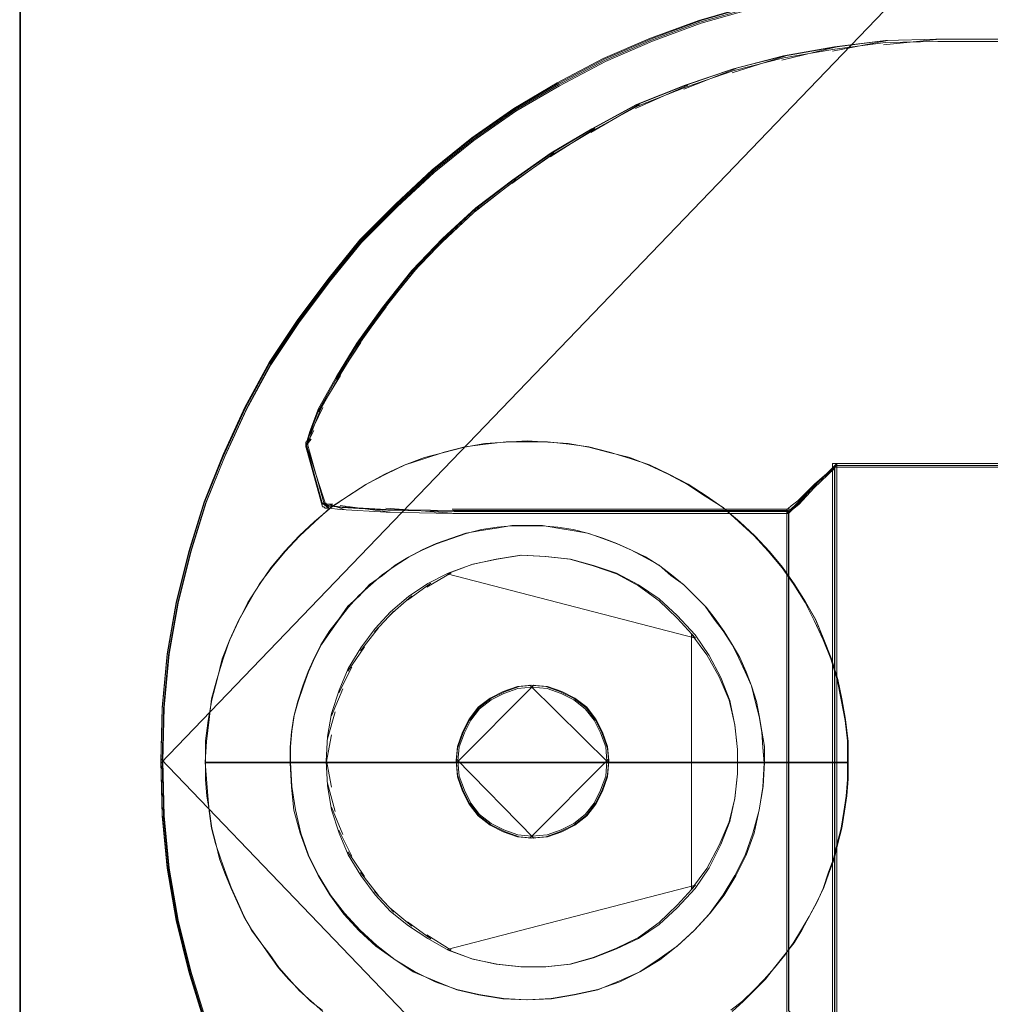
# Model space of a CAD drawing. Header units: millimetres. Extents: x -1290 to 1795, y -4192 to -1311.
# Tile 51 of 256: x 521.41 to 525.51, y -3284.6 to -3280.45. Entities that reach past the tile are written whole.
import ezdxf

# ---------------------------------------------------------------- set-up
doc = ezdxf.new("R2010")
doc.units = ezdxf.units.MM
doc.layers.add('Aparatura', color=7, linetype='Continuous', lineweight=13)

msp = doc.modelspace()

# ---------------------------------------------------------------- linework, layer by layer
at = {"layer": 'Aparatura', "lineweight": 13}
for points in [[(521.4124, -3293.4336), (521.4124, -3243.7147), (521.4124, -3293.4336)], [(597.6812, -3243.7147), (597.6812, -3266.6069), (525.6258, -3266.6069), (525.6258, -3243.7147), (521.4124, -3243.7147), (521.4124, -3293.4336), (525.6258, -3293.4336), (525.6258, -3270.5413), (597.6812, -3270.5413), (597.6812, -3293.4336), (601.8134, -3293.4336), (601.8134, -3243.7147), (597.6812, -3243.7147)], [(521.416, -3293.4318), (521.416, -3243.7165), (521.416, -3293.4318)], [(597.716, -3243.7165), (597.716, -3266.6117), (525.6289, -3266.6117), (525.6289, -3243.7165), (521.416, -3243.7165), (521.416, -3293.4318), (525.6289, -3293.4318), (525.6289, -3270.5366), (597.716, -3270.5366), (597.716, -3293.4318), (601.8471, -3293.4318), (601.8471, -3243.7165), (597.716, -3243.7165)], [(525.296, -3280.5308), (525.0588, -3280.5534), (525.296, -3280.5308)], [(525.2792, -3280.5308), (525.2792, -3280.5308), (526.4102, -3280.5308), (527.1192, -3280.5308), (527.3789, -3280.5308), (527.4926, -3280.5308), (527.5251, -3280.5308), (527.5413, -3280.5308), (527.5467, -3280.5308), (525.2792, -3280.5308)], [(524.861, -3280.5631), (524.6292, -3280.6181), (524.861, -3280.5631)], [(525.076, -3280.5362), (524.8438, -3280.5804), (525.076, -3280.5362)], [(524.6464, -3280.6008), (524.4196, -3280.6716), (524.6464, -3280.6008)], [(524.4368, -3280.6544), (524.2157, -3280.7417), (524.4368, -3280.6544)], [(524.2329, -3280.7244), (524.0114, -3280.8221), (524.2329, -3280.7244)], [(524.0286, -3280.8049), (523.8233, -3280.9242), (524.0286, -3280.8049)], [(523.8405, -3280.9073), (523.6516, -3281.0266), (523.8405, -3280.9073)], [(523.6688, -3281.0093), (523.4904, -3281.1394), (523.6688, -3281.0093)], [(523.5076, -3281.1221), (523.3345, -3281.2576), (523.5076, -3281.1221)], [(523.3517, -3281.2403), (523.1951, -3281.3865), (523.3517, -3281.2403)], [(523.212, -3281.3693), (523.0661, -3281.5209), (523.212, -3281.3693)], [(523.0833, -3281.5037), (522.9425, -3281.6768), (523.0833, -3281.5037)], [(522.9597, -3281.6596), (522.835, -3281.8274), (522.9597, -3281.6596)], [(522.8522, -3281.8101), (522.7494, -3281.9671), (522.8522, -3281.8101)], [(522.7662, -3281.9499), (522.6741, -3282.1015), (522.7662, -3281.9499)], [(522.6913, -3282.0842), (522.6365, -3282.1981), (522.6913, -3282.0842)], [(522.6537, -3282.1812), (522.6257, -3282.2358), (522.6537, -3282.1812)], [(524.9097, -3283.5813), (524.9097, -3283.494), (524.8988, -3283.4013), (524.8825, -3283.3141), (524.8661, -3283.2323), (524.8389, -3283.145), (524.8062, -3283.0633), (524.7735, -3282.9815), (524.7299, -3282.9051), (524.6808, -3282.8288), (524.6318, -3282.7579), (524.5773, -3282.6925), (524.5173, -3282.627), (524.4519, -3282.5671), (524.381, -3282.5071), (524.3102, -3282.458), (524.2339, -3282.4089), (524.1521, -3282.3653), (524.0704, -3282.3272), (523.9886, -3282.2999), (523.9014, -3282.2726), (523.8142, -3282.2508), (523.7324, -3282.2399), (523.6398, -3282.229), (523.5526, -3282.229), (523.4654, -3282.229), (523.3782, -3282.2399), (523.2909, -3282.2508), (523.2037, -3282.2726), (523.122, -3282.2999), (523.0402, -3282.3272), (522.9585, -3282.3653), (522.8767, -3282.4089), (522.8004, -3282.458), (522.7241, -3282.5071), (522.6587, -3282.5671), (522.5933, -3282.627), (522.5333, -3282.6925), (522.4788, -3282.7579), (522.4243, -3282.8288), (522.3807, -3282.9051), (522.3371, -3282.9815), (522.2989, -3283.0633), (522.2717, -3283.145), (522.2444, -3283.2323), (522.2226, -3283.3141), (522.2117, -3283.4013), (522.2008, -3283.494), (522.1954, -3283.5813), (524.9097, -3283.5813)], [(524.9069, -3283.5841), (524.9069, -3283.4921), (524.8961, -3283.4055), (524.8798, -3283.3189), (524.8636, -3283.2323), (524.8366, -3283.1457), (524.8041, -3283.0645), (524.7662, -3282.9833), (524.7284, -3282.9075), (524.6797, -3282.8317), (524.631, -3282.7613), (524.5715, -3282.6909), (524.512, -3282.626), (524.4471, -3282.5664), (524.3822, -3282.5069), (524.3065, -3282.4582), (524.2307, -3282.4095), (524.1496, -3282.3662), (524.0684, -3282.3283), (523.9873, -3282.2958), (523.9008, -3282.2741), (523.8142, -3282.2525), (523.7277, -3282.2362), (523.6411, -3282.2308), (523.5546, -3282.2254), (523.4626, -3282.2308), (523.376, -3282.2362), (523.2895, -3282.2525), (523.203, -3282.2741), (523.1218, -3282.2958), (523.0353, -3282.3283), (522.9541, -3282.3662), (522.873, -3282.4095), (522.7973, -3282.4582), (522.7269, -3282.5069), (522.6566, -3282.5664), (522.5917, -3282.626), (522.5322, -3282.6909), (522.4727, -3282.7613), (522.424, -3282.8317), (522.3753, -3282.9075), (522.3375, -3282.9833), (522.2996, -3283.0645), (522.2671, -3283.1457), (522.2455, -3283.2323), (522.2239, -3283.3189), (522.2076, -3283.4055), (522.1968, -3283.4921), (522.1968, -3283.5841), (524.9069, -3283.5841)], [(522.6429, -3282.2186), (522.6204, -3282.2466), (522.6429, -3282.2186)], [(522.6204, -3282.2294), (522.6204, -3282.252), (522.6204, -3282.2294)], [(522.6204, -3282.2348), (522.7071, -3282.5046), (522.6204, -3282.2348)], [(524.861, -3282.321), (524.861, -3282.3268), (524.7675, -3282.4145), (524.6974, -3282.4906), (524.6682, -3282.514), (524.6565, -3282.5257), (524.6507, -3282.5315), (524.6507, -3282.5315), (524.861, -3282.321)], [(524.861, -3284.8322), (524.861, -3282.9758), (524.861, -3282.5483), (524.861, -3282.4076), (524.861, -3282.348), (524.861, -3282.3318), (524.861, -3282.3264), (524.861, -3282.321), (524.861, -3282.3264), (524.7675, -3282.4076), (524.6974, -3282.4779), (524.6682, -3282.4996), (524.6565, -3282.5104), (524.6507, -3282.5158), (524.6507, -3282.5158), (524.6507, -3282.5212), (524.6507, -3284.6374), (524.861, -3284.8322)], [(524.8438, -3282.321), (524.8438, -3282.321), (525.3681, -3282.321), (525.6903, -3282.321), (525.8105, -3282.321), (525.8651, -3282.321), (525.8815, -3282.321), (525.8869, -3282.321), (525.8869, -3282.321), (524.8438, -3282.321)], [(524.8438, -3284.8322), (524.8438, -3282.9758), (524.8438, -3282.5483), (524.8438, -3282.4076), (524.8438, -3282.348), (524.8438, -3282.3318), (524.8438, -3282.3264), (524.8438, -3282.321), (524.8438, -3284.8322)], [(524.8528, -3284.8239), (524.8528, -3282.9798), (524.8528, -3282.5551), (524.8528, -3282.4153), (524.8528, -3282.3561), (524.8528, -3282.34), (524.8528, -3282.3346), (524.8528, -3282.3292), (524.8528, -3282.3346), (524.7666, -3282.4153), (524.702, -3282.4852), (524.6751, -3282.5067), (524.6643, -3282.5174), (524.6589, -3282.5228), (524.6589, -3282.5228), (524.6589, -3282.5282), (524.6589, -3284.6304), (524.8528, -3284.8239)], [(522.6902, -3282.4877), (522.704, -3282.4877), (522.7178, -3282.5099), (522.6902, -3282.4877)], [(522.701, -3282.4927), (522.712, -3282.4927), (522.734, -3282.4927), (522.701, -3282.4927)], [(522.7171, -3282.4927), (522.7823, -3282.5153), (522.7171, -3282.4927)], [(522.7655, -3282.4981), (522.9758, -3282.5261), (522.7655, -3282.4981)], [(522.9586, -3282.5089), (523.255, -3282.5315), (522.9586, -3282.5089)], [(523.2381, -3282.5143), (523.3571, -3282.5143), (523.2381, -3282.5143)], [(524.6679, -3282.5143), (524.6679, -3282.5143), (524.0474, -3282.5143), (523.612, -3282.5143), (523.4487, -3282.5143), (523.3726, -3282.5143), (523.3508, -3282.5143), (523.3453, -3282.5143), (523.3399, -3282.5143), (524.6679, -3282.5143)], [(524.6507, -3282.5143), (524.6507, -3282.5197), (524.6507, -3284.6386), (524.6507, -3282.5143)], [(524.5554, -3283.5841), (524.5499, -3283.5192), (524.5445, -3283.4542), (524.5337, -3283.3892), (524.5175, -3283.3243), (524.5013, -3283.2593), (524.4742, -3283.1997), (524.4472, -3283.1402), (524.4201, -3283.086), (524.3822, -3283.0265), (524.3444, -3282.9777), (524.3065, -3282.9236), (524.2632, -3282.8803), (524.2145, -3282.8316), (524.1604, -3282.7937), (524.1118, -3282.7504), (524.0522, -3282.7179), (523.9927, -3282.6854), (523.9332, -3282.6583), (523.8737, -3282.6367), (523.8088, -3282.615), (523.7439, -3282.6042), (523.6844, -3282.5933), (523.6195, -3282.5825), (523.5545, -3282.5825), (523.4896, -3282.5825), (523.4247, -3282.5933), (523.3598, -3282.6042), (523.2949, -3282.615), (523.2354, -3282.6367), (523.1704, -3282.6583), (523.1109, -3282.6854), (523.0514, -3282.7179), (522.9973, -3282.7504), (522.9432, -3282.7937), (522.8891, -3282.8316), (522.8459, -3282.8803), (522.7972, -3282.9236), (522.7593, -3282.9777), (522.7214, -3283.0265), (522.6836, -3283.086), (522.6565, -3283.1402), (522.6295, -3283.1997), (522.6078, -3283.2593), (522.5862, -3283.3243), (522.5699, -3283.3892), (522.5591, -3283.4542), (522.5537, -3283.5192), (522.5537, -3283.5841), (524.5554, -3283.5841)], [(524.5554, -3283.5838), (524.5499, -3283.6866), (524.5337, -3283.784), (524.5067, -3283.8814), (524.4742, -3283.9734), (524.4309, -3284.06), (524.3822, -3284.1412), (524.3227, -3284.2224), (524.2578, -3284.2928), (524.1875, -3284.3577), (524.1118, -3284.4118), (524.0306, -3284.466), (523.944, -3284.5038), (523.8521, -3284.5417), (523.7547, -3284.5634), (523.6573, -3284.5796), (523.5545, -3284.585), (523.4518, -3284.5796), (523.349, -3284.5634), (523.257, -3284.5417), (523.165, -3284.5038), (523.0731, -3284.466), (522.9919, -3284.4118), (522.9162, -3284.3577), (522.8459, -3284.2928), (522.7809, -3284.2224), (522.7214, -3284.1412), (522.6727, -3284.06), (522.6295, -3283.9734), (522.597, -3283.8814), (522.5699, -3283.784), (522.5591, -3283.6866), (522.5537, -3283.5838), (522.5537, -3283.5188), (522.5591, -3283.4539), (522.5699, -3283.3889), (522.5862, -3283.324), (522.6078, -3283.259), (522.6295, -3283.1995), (522.6565, -3283.14), (522.6836, -3283.0858), (522.7214, -3283.0263), (522.7593, -3282.9776), (522.7972, -3282.9235), (522.8459, -3282.8802), (522.8891, -3282.8315), (522.9432, -3282.7936), (522.9973, -3282.7503), (523.0514, -3282.7178), (523.1109, -3282.6853), (523.1704, -3282.6583), (523.2354, -3282.6366), (523.2949, -3282.615), (523.3598, -3282.6042), (523.4247, -3282.5933), (523.4896, -3282.5825), (523.5545, -3282.5825), (523.6195, -3282.5825), (523.6844, -3282.5933), (523.7439, -3282.6042), (523.8088, -3282.615), (523.8737, -3282.6366), (523.9332, -3282.6583), (523.9927, -3282.6853), (524.0522, -3282.7178), (524.1118, -3282.7503), (524.1604, -3282.7936), (524.2145, -3282.8315), (524.2632, -3282.8802), (524.3065, -3282.9235), (524.3444, -3282.9776), (524.3822, -3283.0263), (524.4201, -3283.0858), (524.4472, -3283.14), (524.4742, -3283.1995), (524.5013, -3283.259), (524.5175, -3283.324), (524.5337, -3283.3889), (524.5445, -3283.4539), (524.5499, -3283.5188), (524.5554, -3283.5838)], [(524.0522, -3282.7178), (523.9927, -3282.6853), (523.9332, -3282.6583), (523.8737, -3282.6366), (523.8088, -3282.615), (523.7439, -3282.6042), (523.6844, -3282.5933), (523.6195, -3282.5825), (523.5545, -3282.5825), (523.4896, -3282.5825), (523.4247, -3282.5933), (523.3598, -3282.6042), (523.2949, -3282.615), (523.2354, -3282.6366), (523.1704, -3282.6583), (523.1109, -3282.6853), (523.0514, -3282.7178), (522.9973, -3282.7503), (522.9432, -3282.7936), (522.8891, -3282.8315), (522.8459, -3282.8802), (522.7972, -3282.9235), (522.7593, -3282.9776), (522.7214, -3283.0263), (522.6836, -3283.0858), (522.6565, -3283.14), (522.6295, -3283.1995), (522.6078, -3283.259), (522.5862, -3283.324), (522.5699, -3283.3889), (522.5591, -3283.4539), (522.5537, -3283.5188), (522.5537, -3283.5838), (522.5591, -3283.6866), (522.5699, -3283.784), (522.597, -3283.8814), (522.6295, -3283.9734), (522.6727, -3284.06), (522.7214, -3284.1412), (522.7809, -3284.2224), (522.8459, -3284.2928), (522.9162, -3284.3577), (522.9919, -3284.4118), (523.0731, -3284.466), (523.165, -3284.5038), (523.257, -3284.5417), (523.349, -3284.5634), (523.4518, -3284.5796), (523.5545, -3284.585), (523.6573, -3284.5796), (523.7547, -3284.5634), (523.8521, -3284.5417), (523.944, -3284.5038), (524.0306, -3284.466), (524.1118, -3284.4118), (524.1875, -3284.3577), (524.2578, -3284.2928), (524.3227, -3284.2224), (524.3822, -3284.1412), (524.4309, -3284.06), (524.4742, -3283.9734), (524.5067, -3283.8814), (524.5337, -3283.784), (524.5499, -3283.6866), (524.5554, -3283.5838), (524.5499, -3283.5188), (524.5445, -3283.4539), (524.5337, -3283.3889), (524.5175, -3283.324), (524.5013, -3283.259), (524.4742, -3283.1995), (524.4472, -3283.14), (524.4201, -3283.0858), (524.3822, -3283.0263), (524.3444, -3282.9776), (524.3065, -3282.9235), (524.2632, -3282.8802), (524.2145, -3282.8315), (524.1604, -3282.7936), (524.1118, -3282.7503), (524.0522, -3282.7178)], [(524.0522, -3282.7178), (523.9927, -3282.6853), (523.9332, -3282.6583), (523.8737, -3282.6366), (523.8088, -3282.615), (523.7439, -3282.6042), (523.6844, -3282.5933), (523.6195, -3282.5825), (523.5545, -3282.5825), (523.4896, -3282.5825), (523.4247, -3282.5933), (523.3598, -3282.6042), (523.2949, -3282.615), (523.2354, -3282.6366), (523.1704, -3282.6583), (523.1109, -3282.6853), (523.0514, -3282.7178), (522.9973, -3282.7503), (522.9432, -3282.7936), (522.8891, -3282.8315), (522.8459, -3282.8802), (522.7972, -3282.9235), (522.7593, -3282.9776), (522.7214, -3283.0263), (522.6836, -3283.0858), (522.6565, -3283.14), (522.6295, -3283.1995), (522.6078, -3283.259), (522.5862, -3283.324), (522.5699, -3283.3889), (522.5591, -3283.4539), (522.5537, -3283.5188), (522.5537, -3283.5838), (522.5591, -3283.6866), (522.5699, -3283.784), (522.597, -3283.8814), (522.6295, -3283.9734), (522.6727, -3284.06), (522.7214, -3284.1412), (522.7809, -3284.2224), (522.8459, -3284.2928), (522.9162, -3284.3577), (522.9919, -3284.4118), (523.0731, -3284.466), (523.165, -3284.5038), (523.257, -3284.5417), (523.349, -3284.5634), (523.4518, -3284.5796), (523.5545, -3284.585), (523.6573, -3284.5796), (523.7547, -3284.5634), (523.8521, -3284.5417), (523.944, -3284.5038), (524.0306, -3284.466), (524.1118, -3284.4118), (524.1875, -3284.3577), (524.2578, -3284.2928), (524.3227, -3284.2224), (524.3822, -3284.1412), (524.4309, -3284.06), (524.4742, -3283.9734), (524.5067, -3283.8814), (524.5337, -3283.784), (524.5499, -3283.6866), (524.5554, -3283.5838), (524.5499, -3283.5188), (524.5445, -3283.4539), (524.5337, -3283.3889), (524.5175, -3283.324), (524.5013, -3283.259), (524.4742, -3283.1995), (524.4472, -3283.14), (524.4201, -3283.0858), (524.3822, -3283.0263), (524.3444, -3282.9776), (524.3065, -3282.9235), (524.2632, -3282.8802), (524.2145, -3282.8315), (524.1604, -3282.7936), (524.1118, -3282.7503), (524.0522, -3282.7178)], [(524.5557, -3283.5813), (524.5557, -3283.5158), (524.5448, -3283.4504), (524.5339, -3283.385), (524.523, -3283.325), (524.5012, -3283.2596), (524.4794, -3283.1996), (524.4521, -3283.1397), (524.4194, -3283.0852), (524.3867, -3283.0306), (524.3486, -3282.9761), (524.3104, -3282.9271), (524.2614, -3282.878), (524.2177, -3282.8344), (524.1632, -3282.7908), (524.1142, -3282.7526), (524.0542, -3282.7144), (523.9943, -3282.6872), (523.9343, -3282.6599), (523.8743, -3282.6381), (523.8144, -3282.6163), (523.749, -3282.5999), (523.6835, -3282.589), (523.6181, -3282.5836), (523.5527, -3282.5836), (523.4873, -3282.5836), (523.4273, -3282.589), (523.3619, -3282.5999), (523.2965, -3282.6163), (523.2365, -3282.6381), (523.1711, -3282.6599), (523.1112, -3282.6872), (523.0567, -3282.7144), (522.9967, -3282.7526), (522.9422, -3282.7908), (522.8931, -3282.8344), (522.8441, -3282.878), (522.8005, -3282.9271), (522.7623, -3282.9761), (522.7241, -3283.0306), (522.686, -3283.0852), (522.6587, -3283.1397), (522.6315, -3283.1996), (522.6097, -3283.2596), (522.5879, -3283.325), (522.5715, -3283.385), (522.5606, -3283.4504), (522.5552, -3283.5158), (522.5552, -3283.5813), (524.5557, -3283.5813)], [(524.5557, -3283.5812), (524.5503, -3283.6848), (524.5339, -3283.7829), (524.5121, -3283.8811), (524.4794, -3283.9737), (524.4358, -3284.061), (524.3867, -3284.1427), (524.3268, -3284.2191), (524.2614, -3284.2899), (524.1905, -3284.3553), (524.1142, -3284.4153), (524.0324, -3284.4644), (523.9452, -3284.508), (523.8525, -3284.5407), (523.7544, -3284.5625), (523.6563, -3284.5789), (523.5527, -3284.5843), (523.4546, -3284.5789), (523.351, -3284.5625), (523.2583, -3284.5407), (523.1657, -3284.508), (523.0785, -3284.4644), (522.9967, -3284.4153), (522.9204, -3284.3553), (522.8495, -3284.2899), (522.7841, -3284.2191), (522.7241, -3284.1427), (522.6751, -3284.061), (522.6315, -3283.9737), (522.5988, -3283.8811), (522.577, -3283.7829), (522.5606, -3283.6848), (522.5552, -3283.5812), (522.5552, -3283.5158), (522.5606, -3283.4504), (522.5715, -3283.385), (522.5879, -3283.325), (522.6097, -3283.2596), (522.6315, -3283.1996), (522.6587, -3283.1397), (522.686, -3283.0851), (522.7241, -3283.0306), (522.7623, -3282.9761), (522.8005, -3282.927), (522.8441, -3282.878), (522.8931, -3282.8344), (522.9422, -3282.7908), (522.9967, -3282.7526), (523.0567, -3282.7144), (523.1112, -3282.6872), (523.1711, -3282.6599), (523.2365, -3282.6381), (523.2965, -3282.6163), (523.3619, -3282.5999), (523.4273, -3282.589), (523.4873, -3282.5836), (523.5527, -3282.5836), (523.6181, -3282.5836), (523.6835, -3282.589), (523.749, -3282.5999), (523.8144, -3282.6163), (523.8743, -3282.6381), (523.9343, -3282.6599), (523.9943, -3282.6872), (524.0542, -3282.7144), (524.1142, -3282.7526), (524.1632, -3282.7908), (524.2177, -3282.8344), (524.2614, -3282.878), (524.3104, -3282.927), (524.3486, -3282.9761), (524.3867, -3283.0306), (524.4194, -3283.0851), (524.4521, -3283.1397), (524.4794, -3283.1996), (524.5012, -3283.2596), (524.523, -3283.325), (524.5339, -3283.385), (524.5448, -3283.4504), (524.5557, -3283.5158), (524.5557, -3283.5812)], [(524.0542, -3282.7144), (523.9943, -3282.6872), (523.9343, -3282.6599), (523.8743, -3282.6381), (523.8144, -3282.6163), (523.749, -3282.5999), (523.6835, -3282.589), (523.6181, -3282.5836), (523.5527, -3282.5836), (523.4873, -3282.5836), (523.4273, -3282.589), (523.3619, -3282.5999), (523.2965, -3282.6163), (523.2365, -3282.6381), (523.1711, -3282.6599), (523.1112, -3282.6872), (523.0567, -3282.7144), (522.9967, -3282.7526), (522.9422, -3282.7908), (522.8931, -3282.8344), (522.8441, -3282.878), (522.8005, -3282.927), (522.7623, -3282.9761), (522.7241, -3283.0306), (522.686, -3283.0851), (522.6587, -3283.1397), (522.6315, -3283.1996), (522.6097, -3283.2596), (522.5879, -3283.325), (522.5715, -3283.385), (522.5606, -3283.4504), (522.5552, -3283.5158), (522.5552, -3283.5812), (522.5606, -3283.6848), (522.577, -3283.7829), (522.5988, -3283.8811), (522.6315, -3283.9737), (522.6751, -3284.061), (522.7241, -3284.1427), (522.7841, -3284.2191), (522.8495, -3284.2899), (522.9204, -3284.3553), (522.9967, -3284.4153), (523.0785, -3284.4644), (523.1657, -3284.508), (523.2583, -3284.5407), (523.351, -3284.5625), (523.4546, -3284.5789), (523.5527, -3284.5843), (523.6563, -3284.5789), (523.7544, -3284.5625), (523.8525, -3284.5407), (523.9452, -3284.508), (524.0324, -3284.4644), (524.1142, -3284.4153), (524.1905, -3284.3553), (524.2614, -3284.2899), (524.3268, -3284.2191), (524.3867, -3284.1427), (524.4358, -3284.061), (524.4794, -3283.9737), (524.5121, -3283.8811), (524.5339, -3283.7829), (524.5503, -3283.6848), (524.5557, -3283.5812), (524.5557, -3283.5158), (524.5448, -3283.4504), (524.5339, -3283.385), (524.523, -3283.325), (524.5012, -3283.2596), (524.4794, -3283.1996), (524.4521, -3283.1397), (524.4194, -3283.0851), (524.3867, -3283.0306), (524.3486, -3282.9761), (524.3104, -3282.927), (524.2614, -3282.878), (524.2177, -3282.8344), (524.1632, -3282.7908), (524.1142, -3282.7526), (524.0542, -3282.7144)], [(524.0542, -3282.7144), (523.9943, -3282.6872), (523.9343, -3282.6599), (523.8743, -3282.6381), (523.8144, -3282.6163), (523.749, -3282.5999), (523.6835, -3282.589), (523.6181, -3282.5836), (523.5527, -3282.5836), (523.4873, -3282.5836), (523.4273, -3282.589), (523.3619, -3282.5999), (523.2965, -3282.6163), (523.2365, -3282.6381), (523.1711, -3282.6599), (523.1112, -3282.6872), (523.0567, -3282.7144), (522.9967, -3282.7526), (522.9422, -3282.7908), (522.8931, -3282.8344), (522.8441, -3282.878), (522.8005, -3282.927), (522.7623, -3282.9761), (522.7241, -3283.0306), (522.686, -3283.0851), (522.6587, -3283.1397), (522.6315, -3283.1996), (522.6097, -3283.2596), (522.5879, -3283.325), (522.5715, -3283.385), (522.5606, -3283.4504), (522.5552, -3283.5158), (522.5552, -3283.5812), (522.5606, -3283.6848), (522.577, -3283.7829), (522.5988, -3283.8811), (522.6315, -3283.9737), (522.6751, -3284.061), (522.7241, -3284.1427), (522.7841, -3284.2191), (522.8495, -3284.2899), (522.9204, -3284.3553), (522.9967, -3284.4153), (523.0785, -3284.4644), (523.1657, -3284.508), (523.2583, -3284.5407), (523.351, -3284.5625), (523.4546, -3284.5789), (523.5527, -3284.5843), (523.6563, -3284.5789), (523.7544, -3284.5625), (523.8525, -3284.5407), (523.9452, -3284.508), (524.0324, -3284.4644), (524.1142, -3284.4153), (524.1905, -3284.3553), (524.2614, -3284.2899), (524.3268, -3284.2191), (524.3867, -3284.1427), (524.4358, -3284.061), (524.4794, -3283.9737), (524.5121, -3283.8811), (524.5339, -3283.7829), (524.5503, -3283.6848), (524.5557, -3283.5812), (524.5557, -3283.5158), (524.5448, -3283.4504), (524.5339, -3283.385), (524.523, -3283.325), (524.5012, -3283.2596), (524.4794, -3283.1996), (524.4521, -3283.1397), (524.4194, -3283.0851), (524.3867, -3283.0306), (524.3486, -3282.9761), (524.3104, -3282.927), (524.2614, -3282.878), (524.2177, -3282.8344), (524.1632, -3282.7908), (524.1142, -3282.7526), (524.0542, -3282.7144)], [(524.3228, -3284.0272), (524.2631, -3284.1141), (524.1872, -3284.1955), (524.1112, -3284.2661), (524.0245, -3284.3258), (523.9322, -3284.3693), (523.8346, -3284.4073), (523.737, -3284.4344), (523.6339, -3284.4453), (523.5309, -3284.4453), (523.4278, -3284.4344), (523.3247, -3284.4127), (523.2217, -3284.3747), (523.1349, -3284.3258), (523.0535, -3284.2715), (522.9776, -3284.2118), (522.9125, -3284.1412), (522.8528, -3284.0598), (522.7986, -3283.9729), (522.7606, -3283.8806), (522.7281, -3283.7829), (522.7118, -3283.6797), (522.7064, -3283.5766), (522.7118, -3283.4734), (522.7281, -3283.3757), (522.7606, -3283.278), (522.7986, -3283.1857), (522.8528, -3283.0988), (522.9125, -3283.0174), (522.9776, -3282.9468), (523.0535, -3282.8816), (523.1349, -3282.8273), (523.2217, -3282.7839), (523.3247, -3282.7459), (523.4278, -3282.7242), (523.5309, -3282.7079), (523.6339, -3282.7133), (523.737, -3282.7242), (523.8346, -3282.7513), (523.9322, -3282.7839), (524.0245, -3282.8328), (524.1112, -3282.8925), (524.1872, -3282.9631), (524.2631, -3283.0445), (524.3228, -3283.1314), (524.3716, -3283.2237), (524.4096, -3283.3214), (524.4313, -3283.4246), (524.4421, -3283.5277), (524.4421, -3283.6309), (524.4313, -3283.734), (524.4096, -3283.8318), (524.3716, -3283.9295), (524.3228, -3284.0272)], [(524.4313, -3283.4246), (524.4096, -3283.3214), (524.3716, -3283.2237), (524.3228, -3283.1314), (524.2631, -3283.0445), (524.1872, -3282.9631), (524.1112, -3282.8925), (524.0245, -3282.8328), (523.9322, -3282.7839), (523.8346, -3282.7513), (523.737, -3282.7242), (523.6339, -3282.7133), (523.5309, -3282.7079), (523.4278, -3282.7242), (523.3247, -3282.7459), (523.2217, -3282.7839), (523.1349, -3282.8273), (523.0535, -3282.8816), (522.9776, -3282.9468), (522.9125, -3283.0174), (522.8528, -3283.0988), (522.7986, -3283.1857), (522.7606, -3283.278), (522.7281, -3283.3757), (522.7118, -3283.4734), (522.7064, -3283.5766), (522.7118, -3283.6797), (522.7281, -3283.7829), (522.7606, -3283.8806), (522.7986, -3283.9729), (522.8528, -3284.0598), (522.9125, -3284.1412), (522.9776, -3284.2118), (523.0535, -3284.2715), (523.1349, -3284.3258), (523.2217, -3284.3747), (523.3247, -3284.4127), (523.4278, -3284.4344), (523.5309, -3284.4453), (523.6339, -3284.4453), (523.737, -3284.4344), (523.8346, -3284.4073), (523.9322, -3284.3693), (524.0245, -3284.3258), (524.1112, -3284.2661), (524.1872, -3284.1955), (524.2631, -3284.1141), (524.3228, -3284.0272), (524.3716, -3283.9295), (524.4096, -3283.8318), (524.4313, -3283.734), (524.4421, -3283.6309), (524.4421, -3283.5277), (524.4313, -3283.4246)], [(524.2648, -3283.0582), (524.1883, -3282.9734), (524.1119, -3282.9), (524.0246, -3282.8378), (523.9318, -3282.787), (523.8335, -3282.7531), (523.7352, -3282.7248), (523.6315, -3282.7135), (523.5278, -3282.7079), (523.4241, -3282.7248), (523.3204, -3282.7474), (523.2166, -3282.787), (524.2648, -3283.0582)], [(523.2335, -3282.783), (523.1306, -3282.8433), (523.2335, -3282.783)], [(523.1478, -3282.8261), (523.05, -3282.8972), (523.1478, -3282.8261)], [(523.0672, -3282.88), (522.9748, -3282.9615), (523.0672, -3282.88)], [(522.992, -3282.9443), (522.9103, -3283.0316), (522.992, -3282.9443)], [(522.9275, -3283.0143), (522.8511, -3283.1121), (522.9275, -3283.0143)], [(524.2479, -3284.1173), (524.3126, -3284.0299), (524.3656, -3283.9316), (524.4068, -3283.8333), (524.4304, -3283.7349), (524.4421, -3283.6312), (524.4421, -3283.5274), (524.4304, -3283.4236), (524.4068, -3283.3198), (524.3656, -3283.2215), (524.3126, -3283.1287), (524.2479, -3283.0413), (524.2479, -3284.1173)], [(522.8683, -3283.0948), (522.7974, -3283.1979), (522.8683, -3283.0948)], [(522.8146, -3283.181), (522.7601, -3283.2895), (522.8146, -3283.181)], [(522.777, -3283.2723), (522.7279, -3283.3862), (522.777, -3283.2723)], [(523.5828, -3283.2561), (523.5205, -3283.2618), (523.4582, -3283.2845), (523.4016, -3283.3129), (523.3506, -3283.3526), (523.3109, -3283.4036), (523.2826, -3283.4604), (523.2599, -3283.5228), (523.2543, -3283.5852), (523.5828, -3283.2561)], [(523.872, -3283.7036), (523.8941, -3283.6428), (523.8996, -3283.5765), (523.8941, -3283.5158), (523.872, -3283.455), (523.8445, -3283.3998), (523.8058, -3283.35), (523.7562, -3283.3114), (523.701, -3283.2837), (523.6404, -3283.2617), (523.5742, -3283.2561), (523.5135, -3283.2617), (523.4528, -3283.2837), (523.3977, -3283.3114), (523.348, -3283.35), (523.3094, -3283.3998), (523.2818, -3283.455), (523.2598, -3283.5158), (523.2543, -3283.5765), (523.2598, -3283.6428), (523.2818, -3283.7036), (523.3094, -3283.7588), (523.348, -3283.8085), (523.3977, -3283.8472), (523.4528, -3283.8748), (523.5135, -3283.8969), (523.5742, -3283.9024), (523.6404, -3283.8969), (523.701, -3283.8748), (523.7562, -3283.8472), (523.8058, -3283.8085), (523.8445, -3283.7588), (523.872, -3283.7036)], [(523.8941, -3283.6428), (523.872, -3283.7036), (523.8445, -3283.7588), (523.8058, -3283.8085), (523.7562, -3283.8472), (523.701, -3283.8748), (523.6404, -3283.8969), (523.5742, -3283.9024), (523.5135, -3283.8969), (523.4528, -3283.8748), (523.3977, -3283.8472), (523.348, -3283.8085), (523.3094, -3283.7588), (523.2818, -3283.7036), (523.2598, -3283.6428), (523.2543, -3283.5765), (523.2598, -3283.5158), (523.2818, -3283.455), (523.3094, -3283.3998), (523.348, -3283.35), (523.3977, -3283.3114), (523.4528, -3283.2837), (523.5135, -3283.2617), (523.5742, -3283.2561), (523.6404, -3283.2617), (523.701, -3283.2837), (523.7562, -3283.3114), (523.8058, -3283.35), (523.8445, -3283.3998), (523.872, -3283.455), (523.8941, -3283.5158), (523.8996, -3283.5765), (523.8941, -3283.6428)], [(523.8645, -3283.7003), (523.886, -3283.6411), (523.8914, -3283.5766), (523.886, -3283.5174), (523.8645, -3283.4583), (523.8376, -3283.4045), (523.8, -3283.3562), (523.7516, -3283.3185), (523.6979, -3283.2916), (523.6387, -3283.2701), (523.5742, -3283.2647), (523.5151, -3283.2701), (523.456, -3283.2916), (523.4022, -3283.3185), (523.3539, -3283.3562), (523.3162, -3283.4045), (523.2894, -3283.4583), (523.2679, -3283.5174), (523.2625, -3283.5766), (523.2679, -3283.6411), (523.2894, -3283.7003), (523.3162, -3283.754), (523.3539, -3283.8024), (523.4022, -3283.84), (523.456, -3283.8669), (523.5151, -3283.8884), (523.5742, -3283.8938), (523.6387, -3283.8884), (523.6979, -3283.8669), (523.7516, -3283.84), (523.8, -3283.8024), (523.8376, -3283.754), (523.8645, -3283.7003)], [(523.8996, -3283.5852), (523.894, -3283.5228), (523.8713, -3283.4604), (523.843, -3283.4036), (523.8034, -3283.3526), (523.7524, -3283.3129), (523.6958, -3283.2845), (523.6336, -3283.2618), (523.5656, -3283.2561), (523.8996, -3283.5852)], [(522.7447, -3283.3689), (522.7117, -3283.4828), (522.7447, -3283.3689)], [(522.7286, -3283.4659), (522.7064, -3283.5852), (522.7286, -3283.4659)], [(522.7286, -3283.6872), (522.7064, -3283.568), (522.7286, -3283.6872)], [(523.2543, -3283.568), (523.2599, -3283.636), (523.2826, -3283.6983), (523.3109, -3283.755), (523.3506, -3283.8061), (523.4016, -3283.8457), (523.4582, -3283.8741), (523.5205, -3283.8968), (523.5828, -3283.9024), (523.2543, -3283.568)], [(523.5656, -3283.9024), (523.6336, -3283.8968), (523.6958, -3283.8741), (523.7524, -3283.8457), (523.8034, -3283.8061), (523.843, -3283.755), (523.8713, -3283.6983), (523.894, -3283.636), (523.8996, -3283.568), (523.5656, -3283.9024)], [(522.5537, -3283.5838), (522.5591, -3283.6866), (522.5699, -3283.784), (522.597, -3283.8814), (522.6295, -3283.9734), (522.6727, -3284.06), (522.7214, -3284.1412), (522.7809, -3284.2224), (522.8459, -3284.2928), (522.9162, -3284.3577), (522.9919, -3284.4118), (523.0731, -3284.466), (523.165, -3284.5038), (523.257, -3284.5417), (523.349, -3284.5634), (523.4518, -3284.5796), (523.5545, -3284.585), (523.6573, -3284.5796), (523.7547, -3284.5634), (523.8521, -3284.5417), (523.944, -3284.5038), (524.0306, -3284.466), (524.1118, -3284.4118), (524.1875, -3284.3577), (524.2578, -3284.2928), (524.3227, -3284.2224), (524.3822, -3284.1412), (524.4309, -3284.06), (524.4742, -3283.9734), (524.5067, -3283.8814), (524.5337, -3283.784), (524.5499, -3283.6866), (524.5554, -3283.5838), (522.5537, -3283.5838)], [(522.5552, -3283.5813), (522.5606, -3283.6848), (522.577, -3283.783), (522.5988, -3283.8811), (522.6315, -3283.9738), (522.6751, -3284.061), (522.7241, -3284.1427), (522.7841, -3284.2191), (522.8495, -3284.2899), (522.9204, -3284.3553), (522.9967, -3284.4153), (523.0785, -3284.4644), (523.1657, -3284.508), (523.2583, -3284.5407), (523.351, -3284.5625), (523.4546, -3284.5789), (523.5527, -3284.5843), (523.6563, -3284.5789), (523.7544, -3284.5625), (523.8525, -3284.5407), (523.9452, -3284.508), (524.0324, -3284.4644), (524.1142, -3284.4153), (524.1905, -3284.3553), (524.2614, -3284.2899), (524.3268, -3284.2191), (524.3867, -3284.1427), (524.4358, -3284.061), (524.4794, -3283.9738), (524.5121, -3283.8811), (524.5339, -3283.783), (524.5503, -3283.6848), (524.5557, -3283.5813), (522.5552, -3283.5813)], [(522.7447, -3283.7893), (522.7117, -3283.67), (522.7447, -3283.7893)], [(522.777, -3283.8863), (522.7279, -3283.772), (522.777, -3283.8863)], [(522.8146, -3283.9775), (522.7601, -3283.869), (522.8146, -3283.9775)], [(522.8683, -3284.0634), (522.7974, -3283.9603), (522.8683, -3284.0634)], [(522.9275, -3284.1442), (522.8511, -3284.0465), (522.9275, -3284.1442)], [(523.2166, -3284.3717), (523.3204, -3284.4113), (523.4241, -3284.434), (523.5278, -3284.4453), (523.6315, -3284.4453), (523.7352, -3284.434), (523.8335, -3284.4057), (523.9318, -3284.366), (524.0246, -3284.3208), (524.1119, -3284.2585), (524.1883, -3284.1849), (524.2648, -3284.1), (523.2166, -3284.3717)], [(522.992, -3284.2139), (522.9103, -3284.127), (522.992, -3284.2139)], [(523.0672, -3284.2732), (522.9748, -3284.1967), (523.0672, -3284.2732)], [(523.1478, -3284.3271), (523.05, -3284.2559), (523.1478, -3284.3271)], [(523.2335, -3284.3752), (523.1306, -3284.3098), (523.2335, -3284.3752)]]:
    msp.add_lwpolyline(points, close=True, dxfattribs=at)
for points in [[(524.4977, -3280.3916), (524.2871, -3280.4511), (524.0818, -3280.5267), (523.882, -3280.6132), (523.6876, -3280.7159), (523.504, -3280.8239), (523.3258, -3280.9482), (523.1583, -3281.0833), (523.0017, -3281.2292), (522.8505, -3281.3805), (522.7155, -3281.548), (522.5859, -3281.7209), (522.467, -3281.8993), (522.3644, -3282.0884), (522.2726, -3282.2883), (522.1916, -3282.4883), (522.1268, -3282.699), (522.0728, -3282.9152), (522.035, -3283.1313), (522.0134, -3283.3583), (522.008, -3283.5852), (525.1674, -3280.2998)], [(524.4887, -3280.3914), (524.2789, -3280.4507), (524.0744, -3280.5261), (523.8753, -3280.6124), (523.6815, -3280.7148), (523.4986, -3280.8226), (523.321, -3280.9465), (523.1542, -3281.0813), (522.9981, -3281.2268), (522.8475, -3281.3777), (522.7129, -3281.5448), (522.5838, -3281.7172), (522.4654, -3281.8951), (522.3631, -3282.0837), (522.2717, -3282.2831), (522.1909, -3282.4825), (522.1264, -3282.6927), (522.0726, -3282.9083), (522.0349, -3283.1239), (522.0134, -3283.3502), (522.008, -3283.5766), (522.0134, -3283.8083), (522.0349, -3284.0293), (522.0726, -3284.2503), (522.1264, -3284.4658), (522.1909, -3284.676)], [(522.1973, -3284.6788), (522.1326, -3284.4691), (522.0787, -3284.254), (522.041, -3284.0335), (522.0194, -3283.8131), (522.0141, -3283.5818), (522.0194, -3283.356), (522.041, -3283.1302), (522.0787, -3282.9151), (522.1326, -3282.7), (522.1973, -3282.4903), (522.2782, -3282.2913), (522.3698, -3282.0924), (522.4722, -3281.9042), (522.5908, -3281.7267), (522.7202, -3281.5546), (522.8549, -3281.388), (523.0059, -3281.2374), (523.1622, -3281.0922), (523.3293, -3280.9578), (523.5072, -3280.8341), (523.6904, -3280.7266), (523.8845, -3280.6244), (524.0839, -3280.5384), (524.2888, -3280.4631), (524.499, -3280.4039)], [(522.1991, -3284.6732), (522.1347, -3284.4636), (522.081, -3284.2486), (522.0434, -3284.0282), (522.0219, -3283.8078), (522.0165, -3283.5767), (522.0219, -3283.3509), (522.0434, -3283.1252), (522.081, -3282.9101), (522.1347, -3282.6951), (522.1991, -3282.4855), (522.2797, -3282.2866), (522.371, -3282.0877), (522.4731, -3281.8996), (522.5912, -3281.7222), (522.7202, -3281.5502), (522.8544, -3281.3835), (523.0048, -3281.233), (523.1606, -3281.0879), (523.3271, -3280.9535), (523.5044, -3280.8299), (523.687, -3280.7224), (523.8804, -3280.6202), (524.0791, -3280.5342), (524.2832, -3280.459), (524.4927, -3280.3999)], [(524.6577, -3284.6329), (524.6577, -3282.5253), (524.6577, -3282.5199), (524.6577, -3282.5199), (524.0433, -3282.5199), (523.6121, -3282.5199), (523.4504, -3282.5199), (523.375, -3282.5199), (523.3534, -3282.5199), (523.348, -3282.5199), (523.3426, -3282.5199), (523.2402, -3282.5199), (522.9599, -3282.5145), (522.7659, -3282.5037), (522.7174, -3282.4983), (522.7066, -3282.4983), (522.7012, -3282.4983), (522.6958, -3282.4929), (522.6904, -3282.4929), (522.6904, -3282.4929), (522.6204, -3282.2396), (522.6204, -3282.2342), (522.6258, -3282.2234), (522.6365, -3282.1857), (522.6743, -3282.0886), (522.7497, -3281.9539), (522.836, -3281.8137), (522.9438, -3281.6628), (523.0677, -3281.5065), (523.1971, -3281.3717), (523.3372, -3281.2423), (523.4935, -3281.1237), (523.6552, -3281.0105), (523.8277, -3280.9081), (524.0163, -3280.8057), (524.2212, -3280.7248), (524.426, -3280.6548), (524.6362, -3280.6009), (524.8518, -3280.5631), (525.0674, -3280.5362), (525.2884, -3280.5308), (525.2884, -3280.5308), (526.4148, -3280.5308)], [(526.4148, -3280.5308), (525.2884, -3280.5308), (525.2884, -3280.5308), (525.0674, -3280.5362), (524.8518, -3280.5633), (524.6362, -3280.6013), (524.426, -3280.6555), (524.2212, -3280.726), (524.0163, -3280.8073), (523.8277, -3280.9103), (523.6552, -3281.0133), (523.4935, -3281.1272), (523.3372, -3281.2465), (523.1971, -3281.3766), (523.0677, -3281.5122), (522.9438, -3281.6694), (522.836, -3281.8212), (522.7497, -3281.9622), (522.6743, -3282.0977), (522.6365, -3282.1953), (522.6258, -3282.2333), (522.6204, -3282.2441), (522.6204, -3282.2496), (522.6904, -3282.5044), (522.6904, -3282.5044), (522.6958, -3282.5044), (522.7012, -3282.5098), (522.7066, -3282.5098), (522.7174, -3282.5098), (522.7659, -3282.5152), (522.9599, -3282.5261), (523.2402, -3282.5315), (523.3426, -3282.5315), (523.348, -3282.5315), (523.3534, -3282.5315), (523.375, -3282.5315), (523.4504, -3282.5315), (523.6121, -3282.5315), (524.0433, -3282.5315), (524.0433, -3282.5315), (524.6577, -3282.5315), (524.6577, -3282.5315), (524.6577, -3282.5315), (524.6631, -3282.5261), (524.6739, -3282.5152), (524.7009, -3282.4935), (524.7655, -3282.4231), (524.8518, -3282.3417), (524.8518, -3282.3363), (524.8518, -3282.3363), (525.3692, -3282.3363), (525.6872, -3282.3363)], [(526.4104, -3280.5394), (525.2877, -3280.5394), (525.2877, -3280.5394), (525.0674, -3280.5448), (524.8526, -3280.5717), (524.6377, -3280.6093), (524.4282, -3280.6631), (524.224, -3280.733), (524.0199, -3280.8136), (523.8319, -3280.9157), (523.66, -3281.0179), (523.4988, -3281.1308), (523.3431, -3281.2491), (523.2034, -3281.3781), (523.0745, -3281.5125), (522.9509, -3281.6684), (522.8435, -3281.819), (522.7575, -3281.9587), (522.6823, -3282.0931), (522.6447, -3282.1899), (522.634, -3282.2275), (522.6286, -3282.2383), (522.6286, -3282.2437), (522.6984, -3282.4964), (522.6984, -3282.4964), (522.7038, -3282.4964), (522.7092, -3282.5017), (522.7146, -3282.5017), (522.7253, -3282.5017), (522.7737, -3282.5071), (522.967, -3282.5179), (523.2464, -3282.5232), (523.3484, -3282.5232), (523.3538, -3282.5232), (523.3592, -3282.5232), (523.3807, -3282.5232), (523.4559, -3282.5232), (523.617, -3282.5232), (524.0468, -3282.5232), (524.0468, -3282.5232), (524.6592, -3282.5232), (524.6592, -3282.5232), (524.6592, -3282.5232), (524.6645, -3282.5179), (524.6753, -3282.5071), (524.7021, -3282.4856), (524.7666, -3282.4157), (524.8526, -3282.3351), (524.8526, -3282.3297), (524.8526, -3282.3297), (525.3682, -3282.3297), (525.6852, -3282.3297)], [(524.4192, -3284.6336), (524.4683, -3284.5899), (524.5119, -3284.5463), (524.5609, -3284.4972), (524.5991, -3284.4482), (524.6427, -3284.3936), (524.6808, -3284.3446), (524.7135, -3284.29), (524.7462, -3284.2301), (524.7789, -3284.1701), (524.8062, -3284.1101), (524.828, -3284.0501), (524.8498, -3283.9902), (524.8661, -3283.9247), (524.8825, -3283.8593), (524.8934, -3283.7884), (524.9043, -3283.723), (524.9097, -3283.6521), (524.9097, -3283.5812), (524.9097, -3283.494), (524.8988, -3283.4013), (524.8825, -3283.3141), (524.8661, -3283.2323), (524.8389, -3283.145), (524.8062, -3283.0632), (524.7735, -3282.9814), (524.7299, -3282.9051), (524.6808, -3282.8288), (524.6318, -3282.7579), (524.5773, -3282.6925), (524.5173, -3282.627), (524.4519, -3282.5671), (524.381, -3282.5071), (524.3102, -3282.458), (524.2339, -3282.4089), (524.2339, -3282.4089), (524.1521, -3282.3653), (524.0704, -3282.3272), (523.9886, -3282.2999), (523.9014, -3282.2726), (523.8142, -3282.2508), (523.7324, -3282.2399), (523.6398, -3282.229), (523.5526, -3282.229), (523.4654, -3282.229), (523.3782, -3282.2399), (523.2909, -3282.2508), (523.2037, -3282.2726), (523.122, -3282.2999), (523.0402, -3282.3272), (522.9585, -3282.3653), (522.8767, -3282.4089), (522.8004, -3282.458), (522.7241, -3282.5071), (522.6587, -3282.5671), (522.5933, -3282.627), (522.5333, -3282.6925), (522.4788, -3282.7579), (522.4243, -3282.8288), (522.3807, -3282.9051), (522.3371, -3282.9814), (522.2989, -3283.0632), (522.2717, -3283.145), (522.2444, -3283.2323), (522.2226, -3283.3141), (522.2117, -3283.4013), (522.2008, -3283.494), (522.1954, -3283.5812), (522.2008, -3283.6521), (522.2063, -3283.723), (522.2117, -3283.7884), (522.2226, -3283.8593), (522.239, -3283.9247), (522.2608, -3283.9902), (522.2826, -3284.0501), (522.3044, -3284.1101), (522.3317, -3284.1701), (522.3589, -3284.2301), (522.3916, -3284.29), (522.4298, -3284.3446), (522.4679, -3284.3936), (522.5061, -3284.4482), (522.5497, -3284.4972), (522.5933, -3284.5463), (522.6423, -3284.5899), (522.6914, -3284.6336)], [(522.6914, -3284.6336), (522.6423, -3284.5899), (522.5933, -3284.5463), (522.5497, -3284.4972), (522.5061, -3284.4482), (522.4679, -3284.3936), (522.4298, -3284.3446), (522.3916, -3284.29), (522.3589, -3284.2301), (522.3317, -3284.1701), (522.3044, -3284.1101), (522.2826, -3284.0501), (522.2608, -3283.9902), (522.239, -3283.9247), (522.2226, -3283.8593), (522.2117, -3283.7884), (522.2063, -3283.723), (522.2008, -3283.6521), (522.1954, -3283.5812), (522.2008, -3283.494), (522.2117, -3283.4013), (522.2226, -3283.3141), (522.2444, -3283.2323), (522.2717, -3283.145), (522.2989, -3283.0632), (522.3371, -3282.9814), (522.3807, -3282.9051), (522.4243, -3282.8288), (522.4788, -3282.7579), (522.5333, -3282.6925), (522.5933, -3282.627), (522.6587, -3282.5671), (522.7241, -3282.5071), (522.8004, -3282.458), (522.8767, -3282.4089), (522.9585, -3282.3653), (523.0402, -3282.3272), (523.122, -3282.2999), (523.2037, -3282.2726), (523.2909, -3282.2508), (523.3782, -3282.2399), (523.4654, -3282.229), (523.5526, -3282.229), (523.6398, -3282.229), (523.7324, -3282.2399), (523.8142, -3282.2508), (523.9014, -3282.2726), (523.9886, -3282.2999), (524.0704, -3282.3272), (524.1521, -3282.3653), (524.2339, -3282.4089), (524.3102, -3282.458), (524.381, -3282.5071), (524.4519, -3282.5671), (524.5173, -3282.627), (524.5773, -3282.6925), (524.6318, -3282.7579), (524.6808, -3282.8288), (524.7299, -3282.9051), (524.7735, -3282.9814), (524.8062, -3283.0632), (524.8389, -3283.145), (524.8661, -3283.2323), (524.8825, -3283.3141), (524.8988, -3283.4013), (524.9097, -3283.494), (524.9097, -3283.5812), (524.9097, -3283.5812), (524.9097, -3283.6521), (524.9043, -3283.723), (524.8934, -3283.7884), (524.8825, -3283.8593), (524.8661, -3283.9247), (524.8498, -3283.9902), (524.828, -3284.0501), (524.8062, -3284.1101), (524.7789, -3284.1701), (524.7462, -3284.2301), (524.7135, -3284.29), (524.6808, -3284.3446), (524.6427, -3284.3936), (524.5991, -3284.4482), (524.5609, -3284.4972), (524.5119, -3284.5463), (524.4683, -3284.5899), (524.4192, -3284.6336)], [(524.4146, -3284.6286), (524.4633, -3284.5907), (524.512, -3284.542), (524.5553, -3284.4987), (524.5986, -3284.4499), (524.6418, -3284.3958), (524.6797, -3284.3417), (524.7121, -3284.2876), (524.7446, -3284.2334), (524.7771, -3284.1739), (524.8041, -3284.1144), (524.8257, -3284.0494), (524.8474, -3283.9899), (524.8636, -3283.9249), (524.8798, -3283.86), (524.8907, -3283.7896), (524.9015, -3283.7247), (524.9069, -3283.6543), (524.9069, -3283.584), (524.9069, -3283.4919), (524.8961, -3283.4053), (524.8798, -3283.3187), (524.8636, -3283.2321), (524.8366, -3283.1455), (524.8041, -3283.0644), (524.7662, -3282.9832), (524.7284, -3282.9074), (524.6797, -3282.8316), (524.631, -3282.7613), (524.5715, -3282.6909), (524.512, -3282.6259), (524.4471, -3282.5664), (524.3822, -3282.5069), (524.3065, -3282.4582), (524.2307, -3282.4094), (524.2307, -3282.4094), (524.1496, -3282.3661), (524.0684, -3282.3283), (523.9873, -3282.2958), (523.9008, -3282.2741), (523.8142, -3282.2525), (523.7277, -3282.2362), (523.6411, -3282.2308), (523.5546, -3282.2254), (523.4626, -3282.2308), (523.376, -3282.2362), (523.2895, -3282.2525), (523.203, -3282.2741), (523.1218, -3282.2958), (523.0353, -3282.3283), (522.9541, -3282.3661), (522.873, -3282.4094), (522.7973, -3282.4582), (522.7269, -3282.5069), (522.6566, -3282.5664), (522.5917, -3282.6259), (522.5322, -3282.6909), (522.4727, -3282.7613), (522.424, -3282.8316), (522.3753, -3282.9074), (522.3375, -3282.9832), (522.2996, -3283.0644), (522.2671, -3283.1455), (522.2455, -3283.2321), (522.2239, -3283.3187), (522.2076, -3283.4053), (522.1968, -3283.4919), (522.1968, -3283.584), (522.1968, -3283.6543), (522.2022, -3283.7247), (522.213, -3283.7896), (522.2239, -3283.86), (522.2401, -3283.9249), (522.2563, -3283.9899), (522.278, -3284.0494), (522.305, -3284.1144), (522.3321, -3284.1739), (522.3591, -3284.2334), (522.3916, -3284.2876), (522.4294, -3284.3417), (522.4673, -3284.3958), (522.5052, -3284.4499), (522.5484, -3284.4987), (522.5917, -3284.542), (522.6404, -3284.5907), (522.6891, -3284.6286)], [(522.6891, -3284.6286), (522.6404, -3284.5907), (522.5917, -3284.542), (522.5484, -3284.4987), (522.5052, -3284.4499), (522.4673, -3284.3958), (522.4294, -3284.3417), (522.3916, -3284.2876), (522.3591, -3284.2334), (522.3321, -3284.1739), (522.305, -3284.1144), (522.278, -3284.0494), (522.2563, -3283.9899), (522.2401, -3283.9249), (522.2239, -3283.86), (522.213, -3283.7896), (522.2022, -3283.7247), (522.1968, -3283.6543), (522.1968, -3283.584), (522.1968, -3283.4919), (522.2076, -3283.4053), (522.2239, -3283.3187), (522.2455, -3283.2321), (522.2671, -3283.1455), (522.2996, -3283.0644), (522.3375, -3282.9832), (522.3753, -3282.9074), (522.424, -3282.8316), (522.4727, -3282.7613), (522.5322, -3282.6909), (522.5917, -3282.6259), (522.6566, -3282.5664), (522.7269, -3282.5069), (522.7973, -3282.4582), (522.873, -3282.4094), (522.9541, -3282.3661), (523.0353, -3282.3283), (523.1218, -3282.2958), (523.203, -3282.2741), (523.2895, -3282.2525), (523.376, -3282.2362), (523.4626, -3282.2308), (523.5546, -3282.2254), (523.6411, -3282.2308), (523.7277, -3282.2362), (523.8142, -3282.2525), (523.9008, -3282.2741), (523.9873, -3282.2958), (524.0684, -3282.3283), (524.1496, -3282.3661), (524.2307, -3282.4094), (524.3065, -3282.4582), (524.3822, -3282.5069), (524.4471, -3282.5664), (524.512, -3282.6259), (524.5715, -3282.6909), (524.631, -3282.7613), (524.6797, -3282.8316), (524.7284, -3282.9074), (524.7662, -3282.9832), (524.8041, -3283.0644), (524.8366, -3283.1455), (524.8636, -3283.2321), (524.8798, -3283.3187), (524.8961, -3283.4053), (524.9069, -3283.4919), (524.9069, -3283.584), (524.9069, -3283.584), (524.9069, -3283.6543), (524.9015, -3283.7247), (524.8907, -3283.7896), (524.8798, -3283.86), (524.8636, -3283.9249), (524.8474, -3283.9899), (524.8257, -3284.0494), (524.8041, -3284.1144), (524.7771, -3284.1739), (524.7446, -3284.2334), (524.7121, -3284.2876), (524.6797, -3284.3417), (524.6418, -3284.3958), (524.5986, -3284.4499), (524.5553, -3284.4987), (524.512, -3284.542), (524.4633, -3284.5907), (524.4146, -3284.6286)], [(525.6903, -3282.321), (525.3681, -3282.321), (524.8438, -3282.321), (524.8438, -3282.321), (524.8438, -3282.3264), (524.8438, -3282.3318), (524.8438, -3282.348), (524.8438, -3282.4076), (524.8438, -3282.5483), (524.8438, -3282.9758), (524.8438, -3284.8322), (524.8438, -3284.8322), (525.3681, -3284.8322), (525.6903, -3284.8322)], [(525.6852, -3282.3292), (525.3682, -3282.3292), (524.8524, -3282.3292), (524.8524, -3282.3292), (524.8524, -3282.3346), (524.8524, -3282.34), (524.8524, -3282.3561), (524.8524, -3282.4153), (524.8524, -3282.5551), (524.8524, -3282.9798), (524.8524, -3284.8239), (524.8524, -3284.8239), (525.3682, -3284.8239), (525.6852, -3284.8239)], [(525.1674, -3286.8588), (522.008, -3283.568), (522.008, -3283.568), (522.0134, -3283.8003), (522.035, -3284.0219), (522.0728, -3284.2434), (522.1268, -3284.4596), (522.1916, -3284.6703), (522.2726, -3284.8702), (522.3644, -3285.0648), (522.467, -3285.2539), (522.5859, -3285.4376), (522.7155, -3285.6105), (522.8505, -3285.7726), (523.0017, -3285.9293), (523.1583, -3286.0752), (523.3258, -3286.2049), (523.504, -3286.3292), (523.6876, -3286.4427), (523.882, -3286.54), (524.0818, -3286.6318), (524.2871, -3286.7021), (524.4977, -3286.7615)], [(524.4192, -3284.6336), (524.4683, -3284.5899), (524.5119, -3284.5463), (524.5609, -3284.4973), (524.5991, -3284.4482), (524.6427, -3284.3937), (524.6808, -3284.3446), (524.7135, -3284.2901), (524.7462, -3284.2301), (524.7789, -3284.1701), (524.8062, -3284.1101), (524.828, -3284.0502), (524.8498, -3283.9902), (524.8661, -3283.9248), (524.8825, -3283.8593), (524.8934, -3283.7884), (524.9043, -3283.723), (524.9097, -3283.6521), (524.9097, -3283.5813), (522.1954, -3283.5813), (522.1954, -3283.5813), (522.2008, -3283.6521), (522.2063, -3283.723), (522.2117, -3283.7884), (522.2226, -3283.8593), (522.239, -3283.9248), (522.2608, -3283.9902), (522.2826, -3284.0502), (522.3044, -3284.1101), (522.3317, -3284.1701), (522.3589, -3284.2301), (522.3916, -3284.2901), (522.4298, -3284.3446), (522.4679, -3284.3937), (522.5061, -3284.4482), (522.5497, -3284.4973), (522.5933, -3284.5463), (522.6423, -3284.5899), (522.6914, -3284.6336)], [(524.4146, -3284.6285), (524.4633, -3284.5906), (524.512, -3284.5419), (524.5553, -3284.4986), (524.5986, -3284.4499), (524.6418, -3284.3958), (524.6797, -3284.3416), (524.7121, -3284.2875), (524.7446, -3284.2334), (524.7771, -3284.1738), (524.8041, -3284.1143), (524.8257, -3284.0493), (524.8474, -3283.9898), (524.8636, -3283.9248), (524.8798, -3283.8598), (524.8907, -3283.7895), (524.9015, -3283.7245), (524.9069, -3283.6541), (524.9069, -3283.5838), (522.1968, -3283.5838), (522.1968, -3283.5838), (522.1968, -3283.6541), (522.2022, -3283.7245), (522.213, -3283.7895), (522.2239, -3283.8598), (522.2401, -3283.9248), (522.2563, -3283.9898), (522.278, -3284.0493), (522.305, -3284.1143), (522.3321, -3284.1738), (522.3591, -3284.2334), (522.3916, -3284.2875), (522.4294, -3284.3416), (522.4673, -3284.3958), (522.5052, -3284.4499), (522.5484, -3284.4986), (522.5917, -3284.5419), (522.6404, -3284.5906), (522.6891, -3284.6285)]]:
    msp.add_lwpolyline(points, dxfattribs=at)

doc.saveas('drawing.dxf')
